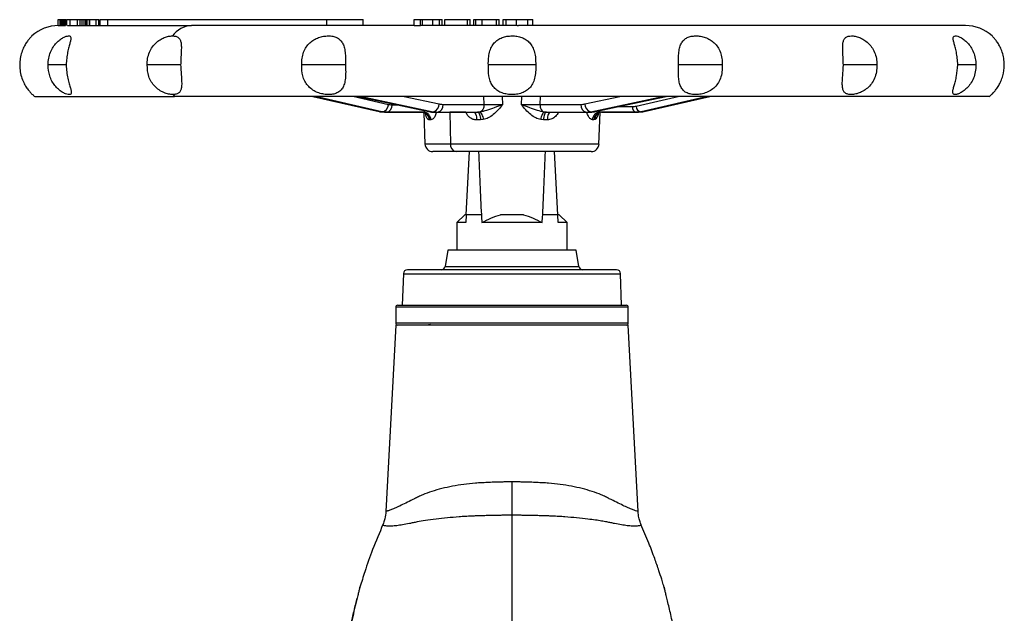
# Model space of a CAD drawing. Header units: millimetres. Extents: x 448 to 1828, y 150 to 1321.
# Tile 17 of 61: x 448 to 698, y 852 to 1003. Entities that reach past the tile are written whole.
import ezdxf

# ---------------------------------------------------------------- set-up
doc = ezdxf.new("R2010")
doc.units = ezdxf.units.MM

msp = doc.modelspace()

# ---------------------------------------------------------------- linework, layer by layer
at = {"color": 7, "linetype": 'Continuous', "lineweight": 25}
for p, q in [((457.93, 1001.26), (457.93, 1002.76)), ((457.93, 1002.76), (458.48, 1002.76)), ((458.48, 1001.26), (458.48, 1002.76)), ((458.48, 1002.76), (458.6, 1002.76)), ((458.6, 1001.26), (458.6, 1002.76)), ((458.6, 1002.76), (458.74, 1002.76)), ((458.74, 1001.26), (458.74, 1002.76)), ((458.74, 1002.76), (459, 1002.76)), ((459, 1001.26), (459, 1002.76)), ((459, 1002.76), (459.14, 1002.76)), ((459.14, 1001.26), (459.14, 1002.76)), ((459.14, 1002.76), (459.29, 1002.76)), ((459.29, 1001.26), (459.29, 1002.76)), ((459.29, 1002.76), (459.43, 1002.76)), ((459.43, 1001.26), (459.43, 1002.76)), ((459.43, 1002.76), (459.7, 1002.76)), ((459.7, 1001.26), (459.7, 1002.76)), ((459.7, 1002.76), (459.84, 1002.76)), ((459.84, 1001.26), (459.84, 1002.76)), ((459.84, 1002.76), (459.9, 1002.76)), ((460.06, 1002.76), (460.06, 1001.26)), ((460.08, 1001.26), (460.08, 1002.76)), ((460.95, 1001.26), (460.95, 1002.76)), ((462.8, 1001.26), (462.8, 1002.76)), ((463.54, 1001.26), (463.54, 1002.76)), ((464.05, 1001.26), (464.05, 1002.76)), ((464.56, 1001.26), (464.56, 1002.76)), ((464.97, 1001.26), (464.97, 1002.76)), ((465.12, 1001.26), (465.12, 1002.76)), ((465.3, 1001.26), (465.3, 1002.76)), ((465.85, 1001.26), (465.85, 1002.76)), ((465.86, 1001.26), (465.86, 1002.76)), ((466.01, 1001.26), (466.01, 1002.76)), ((467.54, 1001.26), (467.54, 1002.76)), ((467.72, 1002.76), (467.81, 1002.76)), ((468.25, 1001.26), (468.25, 1002.76)), ((468.4, 1001.26), (468.4, 1002.76)), ((468.63, 1001.26), (468.63, 1002.76)), ((468.63, 1002.76), (470.51, 1002.76)), ((470.51, 1001.26), (470.51, 1002.76)), ((470.51, 1002.76), (526.04, 1002.76)), ((526.04, 1001.26), (526.04, 1002.76)), ((526.04, 1002.76), (535.33, 1002.76)), ((535.33, 1001.26), (535.33, 1002.76)), ((548.21, 1001.26), (548.21, 1002.76)), ((548.21, 1002.76), (549.83, 1002.76)), ((549.84, 1001.26), (549.83, 1002.76)), ((549.83, 1002.76), (550.31, 1002.76)), ((550.31, 1001.26), (550.31, 1002.76)), ((550.31, 1002.76), (552.92, 1002.76)), ((552.92, 1001.26), (552.92, 1002.76)), ((552.92, 1002.76), (554.62, 1002.76)), ((554.62, 1001.26), (554.62, 1002.76)), ((554.62, 1002.76), (555.32, 1002.76)), ((555.32, 1001.26), (555.32, 1002.76)), ((555.99, 1001.26), (555.99, 1002.76)), ((555.99, 1002.76), (561.77, 1002.76)), ((561.77, 1001.26), (561.77, 1002.76)), ((561.77, 1002.76), (562.47, 1002.76)), ((562.47, 1001.26), (562.47, 1002.76)), ((563.31, 1002.76), (563.31, 1001.26)), ((563.83, 1001.26), (563.83, 1002.76)), ((565.5, 1001.26), (565.5, 1002.76)), ((565.5, 1002.76), (569.11, 1002.76)), ((569.11, 1001.26), (569.11, 1002.76)), ((569.11, 1002.76), (569.8, 1002.76)), ((569.8, 1001.26), (569.8, 1002.76)), ((570.74, 1002.76), (570.74, 1001.26)), ((571.56, 1001.26), (571.56, 1002.76)), ((574.16, 1001.26), (574.16, 1002.76)), ((577.02, 1001.26), (577.02, 1002.76)), ((578.31, 1001.26), (578.31, 1002.76)), ((578.33, 1001.26), (578.33, 1002.76)), ((457.93, 1001.26), (458.04, 1001.26)), ((458.04, 1001.26), (459.84, 1001.26)), ((460.33, 1001.26), (491.72, 1001.26)), ((548.23, 1001.26), (491.72, 1001.26)), ((548.21, 1001.26), (549.84, 1001.26)), ((564.94, 1001.26), (564.96, 1001.26)), ((572.39, 1001.26), (572.42, 1001.26)), ((574.32, 1001.26), (574.65, 1001.26)), ((688.04, 1001.26), (574.68, 1001.26)), ((460.11, 991.26), (455.39, 991.26)), ((489.03, 991.26), (480.51, 991.26)), ((530.8, 991.26), (519.71, 991.26)), ((579.04, 991.26), (567.04, 991.26)), ((626.36, 991.26), (615.27, 991.26)), ((665.57, 991.26), (657.04, 991.26)), ((690.69, 991.26), (686.08, 991.26)), ((452.04, 983.26), (487.48, 983.26)), ((694.04, 983.26), (487.48, 983.26)), ((522.49, 983.26), (539.31, 979.43)), ((522.49, 983.26), (539.31, 979.43)), ((533.96, 983.26), (552.03, 979.41)), ((594.04, 979.41), (612.15, 983.26)), ((606.58, 979.45), (623.2, 983.26)), ((606.58, 979.45), (623.2, 983.26)), ((539.54, 979.38), (540.01, 979.38)), ((540.69, 979.26), (550.18, 979.26)), ((540.78, 979.28), (541.39, 979.28)), ((550.51, 979.23), (550.66, 979.18)), ((550.66, 979.32), (550.61, 979.26)), ((550.64, 979.29), (550.99, 979.21)), ((550.69, 979.28), (550.69, 979.25)), ((550.69, 979.14), (550.97, 971.19)), ((552.02, 979.41), (552.28, 979.39)), ((552.29, 979.38), (553.07, 979.38)), ((553.84, 979.27), (554.44, 979.29)), ((554.19, 979.26), (564.32, 979.26)), ((555.55, 981.26), (565.96, 981.26)), ((557.23, 979.26), (557.43, 971.19)), ((561.34, 979.26), (557.23, 979.26)), ((564.85, 979.29), (564.32, 979.26)), ((564.32, 979.26), (564.44, 979.19)), ((580.11, 981.26), (590.53, 981.26)), ((581.75, 979.26), (581.22, 979.29)), ((581.75, 979.26), (581.63, 979.19)), ((581.75, 979.26), (591.89, 979.26)), ((591.64, 979.29), (592.23, 979.27)), ((592.66, 979.26), (592.82, 979.27)), ((593.01, 979.38), (593.79, 979.38)), ((594.89, 979.21), (595.26, 979.28)), ((595.27, 979.26), (594.92, 979.18)), ((595.1, 971.19), (595.39, 979.21)), ((595.27, 979.26), (595.24, 979.3)), ((595.7, 979.26), (605.12, 979.26)), ((604.49, 979.27), (605.03, 979.28)), ((604.65, 979.26), (604.49, 979.27)), ((605.8, 979.38), (606.28, 979.38)), ((552.06, 977.33), (551.96, 977.34)), ((552.46, 977.33), (552.06, 977.33)), ((565.04, 977.33), (564.07, 977.33)), ((565.76, 977.4), (565.04, 977.33)), ((581.04, 977.33), (580.32, 977.4)), ((582, 977.33), (581.04, 977.33)), ((593.83, 977.33), (593.44, 977.33)), ((594.1, 977.4), (593.83, 977.33)), ((558.85, 969.26), (552.97, 969.26)), ((593.11, 969.26), (558.85, 969.26)), ((561.4, 953.26), (562.23, 969.26)), ((584.68, 953.26), (583.84, 969.26)), ((561.04, 953.26), (559.04, 951.26)), ((561.4, 953.26), (561.04, 953.26)), ((561.4, 953.26), (561.29, 951.26)), ((565.26, 953.26), (561.4, 953.26)), ((575.95, 953.26), (570.13, 953.26)), ((584.68, 953.26), (580.81, 953.26)), ((584.78, 951.26), (584.68, 953.26)), ((585.04, 953.26), (584.68, 953.26)), ((587.04, 951.26), (585.04, 953.26)), ((559.04, 951.26), (559.04, 944.26)), ((561.29, 951.26), (559.04, 951.26)), ((587.04, 951.26), (584.78, 951.26)), ((587.04, 944.26), (587.04, 951.26)), ((556.79, 944.26), (556.05, 940.08)), ((589.29, 944.26), (556.79, 944.26)), ((590.02, 940.08), (589.29, 944.26)), ((545.5, 938.29), (545.22, 930.26)), ((600.85, 930.26), (600.57, 938.29)), ((543.54, 929.76), (543.54, 925.76)), ((545.22, 930.26), (573.04, 930.26)), ((602.54, 925.76), (602.54, 929.76)), ((543.54, 925.26), (541.06, 877.94)), ((602.54, 925.26), (543.54, 925.26)), ((594.27, 925.26), (594.24, 925.27)), ((605.02, 877.94), (602.54, 925.26))]:
    msp.add_line(p, q, dxfattribs=at)
at = {"color": 8, "linetype": 'Continuous', "lineweight": 25}
for p, q in [((539.54, 979.38), (522.63, 983.26)), ((540.01, 979.38), (523.17, 983.26)), ((541.72, 981.18), (532.7, 983.26)), ((534.13, 983.26), (552.29, 979.38)), ((534.87, 983.26), (553.07, 979.38)), ((545.68, 983.26), (554.59, 981.36)), ((565.96, 981.26), (565.89, 983.26)), ((570.68, 981.19), (570.63, 983.26)), ((575.45, 983.26), (575.39, 981.19)), ((580.18, 983.26), (580.11, 981.26)), ((591.48, 981.36), (600.4, 983.26)), ((593.01, 979.38), (611.2, 983.26)), ((593.79, 979.38), (611.94, 983.26)), ((615.48, 983.26), (604.52, 980.73)), ((622.62, 983.26), (605.8, 979.38)), ((623.16, 983.26), (606.28, 979.38)), ((544.19, 981.08), (542.61, 981.08)), ((603.57, 980.63), (599.75, 980.63)), ((557.43, 971.19), (550.97, 971.19)), ((595.1, 971.19), (557.43, 971.19)), ((556.05, 940.08), (590.02, 940.08)), ((545.5, 938.29), (559.38, 938.29)), ((559.38, 938.29), (600.57, 938.29)), ((573.04, 929.76), (543.54, 929.76)), ((602.54, 929.76), (573.04, 929.76)), ((602.54, 925.76), (543.54, 925.76))]:
    msp.add_line(p, q, dxfattribs=at)
at = {"color": 7, "linetype": 'Continuous', "lineweight": 25, "flags": 128}
for points in [[(539.31, 979.43), (539.34, 979.42), (539.54, 979.38)], [(540.69, 979.26), (540.75, 979.26), (540.81, 979.26), (540.87, 979.26), (540.93, 979.26), (540.99, 979.26), (541.05, 979.26), (541.11, 979.26), (541.17, 979.26)], [(552.29, 979.38), (552.09, 979.4), (552.03, 979.41)], [(553.42, 979.26), (553.51, 979.26), (553.61, 979.26), (553.7, 979.26), (553.8, 979.26), (553.9, 979.26), (553.99, 979.26), (554.09, 979.26), (554.19, 979.26)], [(591.89, 979.26), (591.98, 979.26), (592.08, 979.26), (592.18, 979.26), (592.28, 979.26), (592.37, 979.26), (592.47, 979.26), (592.56, 979.26), (592.66, 979.26)], [(593.79, 979.38), (593.98, 979.4), (594.04, 979.41)], [(604.65, 979.26), (601.35, 979.26), (598.63, 979.26), (596.83, 979.26), (595.27, 979.26)], [(604.65, 979.26), (604.71, 979.26), (604.77, 979.26), (604.83, 979.26), (604.89, 979.26), (604.95, 979.26), (605.01, 979.26), (605.06, 979.26), (605.12, 979.26)], [(606.58, 979.44), (606.55, 979.43), (606.28, 979.38)], [(552.36, 925.38), (551.86, 925.28), (551.8, 925.26)]]:
    msp.add_lwpolyline(points, dxfattribs=at)
at = {"color": 7, "linetype": 'Continuous', "lineweight": 25}
for centre, radius, start, end in [((458.04, 991.26), 10, 90, 132.4124), ((491.98, 995.13), 6.13, 92.4166, 145.0673), ((688.04, 991.26), 10, 47.5816, 90), ((458.04, 991.26), 10, 228.4216, 233.1301), ((493.49, 988.92), 8.26, 218.75, 223.2825), ((688.04, 991.26), 10, 306.8699, 311.584), ((539.8, 981.3), 1.93, 276.4319, 356.5687), ((540.88, 980.97), 1.74, 279.6365, 3.7549), ((550.54, 977.34), 1.92, 359.7074, 87.7369), ((552.54, 981.36), 2.05, 284.889, 359.8396), ((553.79, 980.99), 1.78, 282.8167, 8.6867), ((592.28, 980.99), 1.78, 171.3134, 257.1834), ((593.53, 981.36), 2.05, 180.1604, 255.111), ((605.96, 980.82), 1.45, 183.4813, 263.4467), ((552.97, 971.26), 2, 182, 270), ((559.18, 970.99), 1.76, 173.4535, 258.9719), ((593.11, 971.26), 2, 270, 358), ((546.5, 938.26), 1, 90, 178), ((555.07, 940.26), 1, 270, 350), ((591.01, 940.26), 1, 190, 270), ((599.57, 938.26), 1, 2, 90), ((544.04, 929.76), 0.5, 90, 180), ((602.04, 929.76), 0.5, 0, 90), ((544.04, 925.76), 0.5, 180, 270), ((602.04, 925.76), 0.5, 270, 0)]:
    msp.add_arc(centre, radius, start, end, dxfattribs=at)
at = {"color": 8, "linetype": 'Continuous', "lineweight": 25}
msp.add_arc((604.93, 980.56), 1.36, 177.3033, 251.0485, dxfattribs=at)
at = {"color": 7, "linetype": 'Continuous', "lineweight": 25}
for centre, major_axis, ratio, start_param, end_param in [((573.04, 1103.03), (0, 217.25), 0.049416, 2.234145, 2.331465), ((573.04, 1103.03), (0, 217.25), 0.049416, 3.95172, 4.04904), ((573.04, 1175.39), (0, 267.14), 0.052408, 2.552662, 2.56628), ((573.04, 1175.39), (0, 267.14), 0.052408, 3.716905, 3.730523)]:
    msp.add_ellipse(centre, major_axis=major_axis, ratio=ratio, start_param=start_param, end_param=end_param, dxfattribs=at)
for points, knots in [([(460.08, 1002.76), (460.14, 1002.76), (460.25, 1002.76), (460.75, 1002.76), (460.95, 1002.76)], [0, 0, 0, 0, 0.59667, 1, 1, 1, 1]), ([(460.95, 1002.76), (461.09, 1002.76), (461.38, 1002.76), (462.01, 1002.76), (462.5, 1002.76), (462.8, 1002.76)], [0, 0, 0, 0, 0.279965, 0.550678, 1, 1, 1, 1]), ([(462.8, 1002.76), (462.94, 1002.76), (463.2, 1002.76), (463.44, 1002.76), (463.54, 1002.76)], [0, 0, 0, 0, 0.564723, 1, 1, 1, 1]), ([(463.54, 1002.76), (463.65, 1002.76), (463.83, 1002.76), (463.98, 1002.76), (464.05, 1002.76)], [0, 0, 0, 0, 0.577762, 1, 1, 1, 1]), ([(464.05, 1002.76), (464.16, 1002.76), (464.37, 1002.76), (464.5, 1002.76), (464.56, 1002.76)], [0, 0, 0, 0, 0.530799, 1, 1, 1, 1]), ([(464.56, 1002.76), (464.65, 1002.76), (464.83, 1002.76), (464.92, 1002.76), (464.97, 1002.76)], [0, 0, 0, 0, 0.438861, 1, 1, 1, 1]), ([(464.97, 1002.76), (464.99, 1002.76), (465.04, 1002.76), (465.1, 1002.76), (465.12, 1002.76)], [0, 0, 0, 0, 0.555683, 1, 1, 1, 1]), ([(465.12, 1002.76), (465.14, 1002.76), (465.18, 1002.76), (465.27, 1002.76), (465.3, 1002.76)], [0, 0, 0, 0, 0.623342, 1, 1, 1, 1]), ([(465.3, 1002.76), (465.33, 1002.76), (465.4, 1002.76), (465.59, 1002.76), (465.75, 1002.76), (465.85, 1002.76)], [0, 0, 0, 0, 0.266866, 0.533359, 1, 1, 1, 1]), ([(466.01, 1002.76), (466.35, 1002.76), (466.91, 1002.76), (467.37, 1002.76), (467.54, 1002.76)], [0, 0, 0, 0, 0.6178456, 1, 1, 1, 1]), ([(467.54, 1002.76), (467.71, 1002.76), (468.02, 1002.76), (468.17, 1002.76), (468.25, 1002.76)], [0, 0, 0, 0, 0.548325, 1, 1, 1, 1]), ([(563.35, 1002.76), (563.35, 1002.76), (563.35, 1002.76), (563.67, 1002.76), (563.83, 1002.76)], [0, 0, 0, 0, 0.50522, 1, 1, 1, 1]), ([(563.83, 1002.76), (564.09, 1002.76), (564.56, 1002.76), (565.21, 1002.76), (565.5, 1002.76)], [0, 0, 0, 0, 0.542787, 1, 1, 1, 1]), ([(570.81, 1002.76), (570.81, 1002.76), (570.81, 1002.76), (571.31, 1002.76), (571.56, 1002.76)], [0, 0, 0, 0, 0.505098, 1, 1, 1, 1]), ([(571.56, 1002.76), (571.97, 1002.76), (572.7, 1002.76), (573.71, 1002.76), (574.16, 1002.76)], [0, 0, 0, 0, 0.546731, 1, 1, 1, 1]), ([(574.16, 1002.76), (574.47, 1002.76), (575.06, 1002.76), (576.08, 1002.76), (576.66, 1002.76), (577.02, 1002.76)], [0, 0, 0, 0, 0.298771, 0.574876, 1, 1, 1, 1]), ([(577.02, 1002.76), (577.39, 1002.76), (578.09, 1002.76), (578.24, 1002.76), (578.31, 1002.76)], [0, 0, 0, 0, 0.530169, 1, 1, 1, 1]), ([(574.32, 1001.26), (573.3, 1001.26), (571.25, 1001.26), (568.17, 1001.26), (565.1, 1001.26), (562.03, 1001.26), (558.97, 1001.26), (555.92, 1001.26), (552.88, 1001.26), (550.87, 1001.26), (549.86, 1001.26)], [0, 0, 0, 0, 0.124987, 0.249919, 0.375008, 0.500077, 0.625156, 0.750234, 0.875107, 1, 1, 1, 1]), ([(451.29, 998.64), (451.27, 998.62), (451.24, 998.59), (450.91, 998.25), (450.43, 997.71), (449.83, 996.89), (449.21, 995.8), (448.66, 994.47), (448.26, 992.92), (448.21, 991.82), (448.18, 991.26)], [0, 0, 0, 0, 0.111465, 0.222831, 0.338523, 0.456109, 0.579653, 0.713246, 0.852279, 1, 1, 1, 1]), ([(455.39, 991.26), (455.41, 991.82), (455.46, 992.93), (455.94, 994.48), (456.63, 995.82), (457.48, 996.89), (458.38, 997.7), (459.24, 998.25), (460, 998.57), (460.59, 998.67), (460.99, 998.58), (461.16, 998.26), (461.14, 997.71), (460.95, 996.89), (460.65, 995.8), (460.33, 994.47), (460.06, 992.92), (460.01, 991.82), (459.98, 991.26)], [0, 0, 0, 0, 0.074207, 0.144401, 0.210903, 0.272419, 0.330581, 0.387672, 0.443438, 0.499601, 0.555743, 0.611425, 0.669269, 0.728061, 0.789831, 0.856626, 0.926141, 1, 1, 1, 1]), ([(480.51, 991.26), (480.52, 991.8), (480.56, 992.91), (481.03, 994.47), (481.77, 995.83), (482.71, 996.89), (483.76, 997.68), (484.86, 998.24), (485.98, 998.58), (486.63, 998.62), (486.95, 998.64)], [0, 0, 0, 0, 0.142052, 0.289812, 0.422971, 0.545902, 0.657467, 0.769868, 0.885831, 1, 1, 1, 1]), ([(486.95, 998.64), (487.24, 998.62), (487.82, 998.58), (488.45, 998.25), (488.89, 997.71), (489.13, 996.9), (489.2, 995.83), (489.15, 994.49), (489.06, 992.94), (489.02, 991.83), (488.99, 991.26)], [0, 0, 0, 0, 0.112768, 0.224336, 0.337734, 0.453966, 0.576979, 0.70999, 0.850817, 1, 1, 1, 1]), ([(519.71, 991.26), (519.72, 991.82), (519.73, 992.93), (520.14, 994.48), (520.8, 995.82), (521.7, 996.89), (522.78, 997.7), (523.98, 998.25), (525.23, 998.57), (526.45, 998.67), (527.6, 998.58), (528.61, 998.26), (529.45, 997.71), (530.08, 996.89), (530.51, 995.8), (530.74, 994.47), (530.84, 992.92), (530.81, 991.82), (530.8, 991.26)], [0, 0, 0, 0, 0.074207, 0.144401, 0.210903, 0.272419, 0.330581, 0.387672, 0.443438, 0.499601, 0.555743, 0.611425, 0.669269, 0.728061, 0.789831, 0.856626, 0.926141, 1, 1, 1, 1]), ([(567.04, 991.26), (567.03, 991.82), (567.03, 992.93), (567.3, 994.48), (567.78, 995.82), (568.5, 996.89), (569.42, 997.7), (570.52, 998.25), (571.74, 998.57), (573.03, 998.67), (574.31, 998.58), (575.54, 998.26), (576.65, 997.71), (577.58, 996.89), (578.3, 995.8), (578.78, 994.47), (579.05, 992.92), (579.04, 991.82), (579.04, 991.26)], [0, 0, 0, 0, 0.074207, 0.144401, 0.210903, 0.272419, 0.330581, 0.387672, 0.443438, 0.499601, 0.555743, 0.611425, 0.669269, 0.728061, 0.789831, 0.856626, 0.926141, 1, 1, 1, 1]), ([(615.27, 991.26), (615.26, 991.82), (615.23, 992.93), (615.33, 994.48), (615.57, 995.82), (615.99, 996.89), (616.62, 997.7), (617.45, 998.25), (618.46, 998.57), (619.6, 998.67), (620.83, 998.58), (622.09, 998.26), (623.29, 997.71), (624.38, 996.89), (625.29, 995.8), (625.94, 994.47), (626.34, 992.92), (626.35, 991.82), (626.36, 991.26)], [0, 0, 0, 0, 0.074207, 0.144401, 0.210903, 0.272419, 0.330581, 0.387672, 0.443438, 0.499601, 0.555743, 0.611425, 0.669269, 0.728061, 0.789831, 0.856626, 0.926141, 1, 1, 1, 1]), ([(657.08, 991.26), (657.06, 991.82), (657.01, 992.93), (656.93, 994.48), (656.88, 995.82), (656.95, 996.89), (657.18, 997.7), (657.62, 998.25), (658.26, 998.57), (659.09, 998.67), (660.07, 998.58), (661.16, 998.26), (662.29, 997.71), (663.37, 996.89), (664.32, 995.8), (665.04, 994.47), (665.52, 992.92), (665.55, 991.82), (665.57, 991.26)], [0, 0, 0, 0, 0.074209, 0.144403, 0.210908, 0.272425, 0.330582, 0.387666, 0.443437, 0.499604, 0.555746, 0.611426, 0.669266, 0.728052, 0.789825, 0.856624, 0.92614, 1, 1, 1, 1]), ([(686.09, 991.26), (686.07, 991.82), (686.01, 992.93), (685.75, 994.48), (685.42, 995.82), (685.13, 996.89), (684.93, 997.7), (684.91, 998.25), (685.08, 998.57), (685.48, 998.67), (686.06, 998.58), (686.83, 998.26), (687.69, 997.71), (688.6, 996.89), (689.46, 995.8), (690.14, 994.47), (690.61, 992.92), (690.66, 991.82), (690.69, 991.26)], [0, 0, 0, 0, 0.074207, 0.144401, 0.210903, 0.272419, 0.330581, 0.387672, 0.443438, 0.499601, 0.555743, 0.611425, 0.669269, 0.728061, 0.789831, 0.856626, 0.926141, 1, 1, 1, 1]), ([(697.89, 991.26), (697.87, 991.82), (697.81, 992.93), (697.41, 994.48), (696.86, 995.82), (696.24, 996.89), (695.65, 997.7), (695.16, 998.26), (694.87, 998.56), (694.75, 998.67), (694.78, 998.64), (694.78, 998.64)], [0, 0, 0, 0, 0.148398, 0.288769, 0.421761, 0.544779, 0.661089, 0.775259, 0.886778, 0.999092, 1, 1, 1, 1]), ([(448.18, 991.26), (448.21, 990.66), (448.27, 989.51), (448.71, 987.89), (449.32, 986.49), (450, 985.37), (450.65, 984.55), (451.14, 984.02), (451.41, 983.77), (451.41, 983.77), (451.4, 983.78)], [0, 0, 0, 0, 0.152388, 0.295954, 0.433593, 0.560867, 0.685552, 0.808354, 0.930655, 1, 1, 1, 1]), ([(459.98, 991.26), (460.02, 990.66), (460.08, 989.51), (460.39, 987.89), (460.75, 986.49), (461.09, 985.37), (461.29, 984.55), (461.27, 984.02), (461.01, 983.75), (460.5, 983.73), (459.79, 983.93), (458.94, 984.36), (458, 985.05), (457.1, 985.99), (456.32, 987.16), (455.56, 988.89), (455.45, 990.33), (455.39, 991.26)], [0, 0, 0, 0, 0.076207, 0.148002, 0.216833, 0.280481, 0.342834, 0.404246, 0.465406, 0.523555, 0.580737, 0.638442, 0.696976, 0.757832, 0.816943, 0.88107, 1, 1, 1, 1]), ([(487.05, 983.75), (486.69, 983.77), (485.97, 983.82), (484.73, 984.22), (483.5, 984.88), (482.39, 985.82), (481.5, 987), (480.65, 988.78), (480.56, 990.27), (480.51, 991.26)], [0, 0, 0, 0, 0.123621, 0.24739, 0.370935, 0.495095, 0.621, 0.747683, 1, 1, 1, 1]), ([(488.99, 991.26), (489.03, 990.68), (489.09, 989.57), (489.21, 988), (489.28, 986.64), (489.24, 985.53), (489.01, 984.71), (488.58, 984.15), (487.94, 983.81), (487.35, 983.77), (487.05, 983.75)], [0, 0, 0, 0, 0.147391, 0.286326, 0.418372, 0.542326, 0.659716, 0.773319, 0.885404, 1, 1, 1, 1]), ([(530.8, 991.26), (530.83, 990.66), (530.88, 989.51), (530.8, 987.89), (530.57, 986.49), (530.11, 985.37), (529.4, 984.55), (528.43, 984.02), (527.27, 983.75), (526.01, 983.73), (524.7, 983.93), (523.41, 984.36), (522.21, 985.05), (521.21, 985.99), (520.44, 987.16), (519.77, 988.89), (519.74, 990.33), (519.71, 991.26)], [0, 0, 0, 0, 0.076207, 0.148002, 0.216833, 0.280481, 0.342834, 0.404246, 0.465406, 0.523555, 0.580737, 0.638442, 0.696976, 0.757832, 0.816943, 0.88107, 1, 1, 1, 1]), ([(579.04, 991.26), (579.05, 990.66), (579.08, 989.51), (578.82, 987.89), (578.32, 986.49), (577.53, 985.37), (576.5, 984.55), (575.24, 984.02), (573.88, 983.75), (572.49, 983.73), (571.17, 983.93), (569.95, 984.36), (568.89, 985.05), (568.07, 985.99), (567.49, 987.16), (567.02, 988.89), (567.03, 990.33), (567.04, 991.26)], [0, 0, 0, 0, 0.076207, 0.148002, 0.216833, 0.280481, 0.342834, 0.404246, 0.465406, 0.523555, 0.580737, 0.638442, 0.696976, 0.757832, 0.816943, 0.88107, 1, 1, 1, 1]), ([(626.36, 991.26), (626.36, 990.66), (626.37, 989.51), (625.95, 987.89), (625.26, 986.49), (624.27, 985.37), (623.07, 984.55), (621.72, 984.02), (620.35, 983.75), (619.06, 983.73), (617.92, 983.93), (616.95, 984.36), (616.19, 985.05), (615.68, 985.99), (615.37, 987.16), (615.19, 988.89), (615.24, 990.33), (615.27, 991.26)], [0, 0, 0, 0, 0.0762067, 0.148002, 0.216833, 0.2804811, 0.3428338, 0.4042456, 0.4654061, 0.5235554, 0.5807372, 0.6384422, 0.6969757, 0.7578323, 0.8169435, 0.8810702, 1, 1, 1, 1]), ([(665.57, 991.26), (665.56, 990.66), (665.54, 989.51), (665.03, 987.89), (664.25, 986.49), (663.21, 985.37), (662.03, 984.55), (660.8, 984.02), (659.63, 983.75), (658.63, 983.73), (657.84, 983.93), (657.27, 984.36), (656.93, 985.05), (656.8, 985.98), (656.81, 987.16), (656.94, 988.89), (657.02, 990.33), (657.08, 991.26)], [0, 0, 0, 0, 0.076219, 0.148021, 0.216927, 0.280679, 0.342472, 0.403302, 0.464442, 0.523755, 0.581619, 0.638794, 0.69688, 0.757604, 0.81683, 0.881076, 1, 1, 1, 1]), ([(690.69, 991.26), (690.66, 990.66), (690.62, 989.51), (690.11, 987.89), (689.36, 986.49), (688.43, 985.37), (687.43, 984.55), (686.49, 984.02), (685.71, 983.75), (685.16, 983.73), (684.85, 983.93), (684.77, 984.36), (684.89, 985.05), (685.17, 985.99), (685.5, 987.16), (685.91, 988.89), (686.02, 990.33), (686.09, 991.26)], [0, 0, 0, 0, 0.076207, 0.148002, 0.216833, 0.280481, 0.342834, 0.404246, 0.465406, 0.523555, 0.580737, 0.638442, 0.696976, 0.757832, 0.816943, 0.88107, 1, 1, 1, 1]), ([(694.67, 983.78), (694.66, 983.77), (694.64, 983.75), (694.85, 983.94), (695.25, 984.36), (695.83, 985.05), (696.47, 985.99), (697.07, 987.16), (697.71, 988.89), (697.82, 990.33), (697.89, 991.26)], [0, 0, 0, 0, 0.046948, 0.161331, 0.276761, 0.393848, 0.515582, 0.633824, 0.7621, 1, 1, 1, 1]), ([(540.69, 979.26), (540.48, 979.26), (540.09, 979.27), (539.71, 979.35), (539.54, 979.38)], [0, 0, 0, 0, 0.5590664, 1, 1, 1, 1]), ([(541.17, 979.26), (540.95, 979.26), (540.56, 979.27), (540.18, 979.35), (540.01, 979.38)], [0, 0, 0, 0, 0.5605093, 1, 1, 1, 1]), ([(550.61, 979.26), (549.92, 979.26), (548.39, 979.26), (546.09, 979.26), (543.64, 979.26), (542.02, 979.26), (541.17, 979.26)], [0, 0, 0, 0, 0.22147, 0.486393, 0.729442, 1, 1, 1, 1]), ([(542.61, 981.08), (542.45, 981.09), (542.15, 981.1), (541.85, 981.16), (541.72, 981.18)], [0, 0, 0, 0, 0.560492, 1, 1, 1, 1]), ([(552.29, 979.38), (552.5, 979.34), (552.87, 979.27), (553.25, 979.26), (553.42, 979.26)], [0, 0, 0, 0, 0.5601097, 1, 1, 1, 1]), ([(553.07, 979.38), (553.28, 979.34), (553.65, 979.27), (554.02, 979.26), (554.19, 979.26)], [0, 0, 0, 0, 0.560605, 1, 1, 1, 1]), ([(554.59, 981.36), (554.77, 981.32), (555.09, 981.27), (555.41, 981.26), (555.55, 981.26)], [0, 0, 0, 0, 0.5605043, 1, 1, 1, 1]), ([(564.07, 977.33), (563.78, 977.35), (563.21, 977.4), (562.43, 977.81), (561.77, 978.42), (561.48, 978.98), (561.34, 979.26)], [0, 0, 0, 0, 0.249676, 0.495746, 0.744575, 1, 1, 1, 1]), ([(570.68, 981.19), (569.97, 980.93), (568.59, 980.45), (566.7, 979.71), (565.43, 979.42), (564.85, 979.29)], [0, 0, 0, 0, 0.368806, 0.708724, 1, 1, 1, 1]), ([(564.85, 979.29), (564.94, 979.25), (565.11, 979.16), (565.38, 978.71), (565.61, 978.1), (565.71, 977.63), (565.76, 977.4)], [0, 0, 0, 0, 0.241616, 0.499998, 0.758382, 1, 1, 1, 1]), ([(570.68, 981.19), (569.93, 980.3), (568.83, 979.02), (567.09, 977.79), (566.18, 977.52), (565.76, 977.4)], [0, 0, 0, 0, 0.543317, 0.785436, 1, 1, 1, 1]), ([(565.96, 981.26), (566.29, 981.25), (566.95, 981.24), (568.14, 981.22), (569.4, 981.2), (570.26, 981.19), (570.68, 981.19)], [0, 0, 0, 0, 0.250081, 0.500117, 0.750107, 1, 1, 1, 1]), ([(575.39, 981.19), (575.82, 981.19), (576.68, 981.2), (577.94, 981.22), (579.12, 981.24), (579.78, 981.25), (580.11, 981.26)], [0, 0, 0, 0, 0.249908, 0.499895, 0.749877, 1, 1, 1, 1]), ([(580.32, 977.4), (579.89, 977.52), (578.99, 977.79), (577.24, 979.02), (576.15, 980.3), (575.39, 981.19)], [0, 0, 0, 0, 0.215181, 0.458139, 1, 1, 1, 1]), ([(581.22, 979.29), (580.64, 979.42), (579.38, 979.71), (577.48, 980.45), (576.11, 980.93), (575.39, 981.19)], [0, 0, 0, 0, 0.29128, 0.631208, 1, 1, 1, 1]), ([(581.22, 979.29), (581.14, 979.25), (580.97, 979.16), (580.7, 978.72), (580.46, 978.11), (580.36, 977.63), (580.32, 977.4)], [0, 0, 0, 0, 0.238534, 0.4957229, 0.7552687, 1, 1, 1, 1]), ([(590.53, 981.26), (590.71, 981.26), (591.03, 981.27), (591.34, 981.33), (591.48, 981.36)], [0, 0, 0, 0, 0.55933, 1, 1, 1, 1]), ([(591.89, 979.26), (592.1, 979.26), (592.47, 979.27), (592.84, 979.35), (593.01, 979.38)], [0, 0, 0, 0, 0.5593372, 1, 1, 1, 1]), ([(592.66, 979.26), (592.87, 979.26), (593.25, 979.27), (593.62, 979.35), (593.79, 979.38)], [0, 0, 0, 0, 0.5598328, 1, 1, 1, 1]), ([(604.52, 980.73), (604.34, 980.7), (604.03, 980.64), (603.71, 980.63), (603.57, 980.63)], [0, 0, 0, 0, 0.560033, 1, 1, 1, 1]), ([(605.8, 979.38), (605.59, 979.34), (605.21, 979.27), (604.82, 979.26), (604.65, 979.26)], [0, 0, 0, 0, 0.56011, 1, 1, 1, 1]), ([(606.28, 979.38), (606.06, 979.34), (605.68, 979.27), (605.29, 979.26), (605.12, 979.26)], [0, 0, 0, 0, 0.5606094, 1, 1, 1, 1]), ([(565.42, 951.26), (566.17, 951.68), (566.93, 952.07), (568.49, 952.75), (569.29, 953.04), (570.13, 953.26)], [0, 0, 0, 0, 0.5, 0.5, 1, 1, 1, 1]), ([(575.95, 953.26), (576.78, 953.04), (577.59, 952.75), (579.15, 952.07), (579.91, 951.68), (580.65, 951.26)], [0, 0, 0, 0, 0.5, 0.5, 1, 1, 1, 1]), ([(580.65, 951.26), (579.52, 951.26), (578.31, 951.26), (576.36, 951.26), (575.71, 951.26), (574.38, 951.26), (573.71, 951.26), (571.69, 951.26), (570.36, 951.26), (568.42, 951.26), (567.79, 951.26), (566.57, 951.26), (565.99, 951.26), (565.42, 951.26)], [0, 0, 0, 0, 0.25, 0.25, 0.375, 0.375, 0.5, 0.5, 0.75, 0.75, 0.875, 0.875, 1, 1, 1, 1]), ([(559.77, 939.26), (558.86, 939.26), (557, 939.26), (554.47, 939.26), (552.35, 939.26), (550.65, 939.26), (548.86, 939.26), (547.55, 939.26), (546.8, 939.26), (546.52, 939.26), (546.53, 939.26), (546.54, 939.26)], [0, 0, 0, 0, 0.116468, 0.236548, 0.360012, 0.456517, 0.553041, 0.749913, 0.848472, 0.947049, 1, 1, 1, 1]), ([(599.54, 939.26), (599.55, 939.26), (599.57, 939.26), (599.23, 939.26), (598.23, 939.26), (596.37, 939.26), (594.27, 939.26), (592.09, 939.26), (589.75, 939.26), (587.36, 939.26), (584.22, 939.26), (580.81, 939.26), (577.24, 939.26), (574.53, 939.26), (571.82, 939.26), (568.34, 939.26), (564.19, 939.26), (561.21, 939.26), (559.77, 939.26)], [0, 0, 0, 0, 0.021782, 0.070054, 0.162616, 0.249948, 0.308192, 0.368246, 0.429991, 0.478254, 0.526526, 0.624983, 0.674272, 0.723571, 0.771834, 0.820106, 0.912669, 1, 1, 1, 1]), ([(544.07, 930.26), (544.07, 930.26), (544.05, 930.26), (544.68, 930.26), (545.9, 930.26), (547.1, 930.26), (548.57, 930.26), (550.43, 930.26), (552.75, 930.26), (555.51, 930.26), (557.54, 930.26), (558.54, 930.26)], [0, 0, 0, 0, 0.05295, 0.249823, 0.348382, 0.446959, 0.543465, 0.639988, 0.763436, 0.883524, 1, 1, 1, 1]), ([(558.54, 930.26), (559.58, 930.26), (561.69, 930.26), (565.15, 930.26), (568.52, 930.26), (571.71, 930.26), (575.66, 930.26), (579.61, 930.26), (583.41, 930.26), (586.13, 930.26), (588.69, 930.26), (591.3, 930.26), (593.86, 930.26), (596.24, 930.26), (598.21, 930.26), (599.81, 930.26), (601.03, 930.26), (601.73, 930.26), (602.04, 930.26), (602.01, 930.26), (602, 930.26)], [0, 0, 0, 0, 0.058229, 0.118263, 0.17999, 0.228238, 0.276495, 0.374923, 0.424198, 0.473482, 0.52173, 0.569988, 0.631706, 0.691743, 0.749977, 0.808204, 0.868241, 0.929967, 0.978216, 1, 1, 1, 1]), ([(558.54, 925.26), (557.54, 925.26), (555.51, 925.26), (552.75, 925.26), (550.43, 925.26), (548.57, 925.26), (546.61, 925.26), (545.18, 925.26), (544.36, 925.26), (544.05, 925.26), (544.07, 925.26), (544.07, 925.26)], [0, 0, 0, 0, 0.116468, 0.236548, 0.360012, 0.456518, 0.553041, 0.749913, 0.848473, 0.947049, 1, 1, 1, 1]), ([(602, 925.26), (602.01, 925.26), (602.04, 925.26), (601.73, 925.26), (601.03, 925.26), (599.81, 925.26), (598.21, 925.26), (596.24, 925.26), (593.86, 925.26), (591.3, 925.26), (588.69, 925.26), (585.26, 925.26), (581.53, 925.26), (577.63, 925.26), (574.67, 925.26), (571.71, 925.26), (568.52, 925.26), (565.15, 925.26), (561.69, 925.26), (559.58, 925.26), (558.54, 925.26)], [0, 0, 0, 0, 0.021776, 0.070033, 0.131751, 0.191788, 0.250023, 0.308249, 0.368286, 0.430012, 0.478261, 0.526518, 0.624945, 0.674221, 0.723505, 0.771753, 0.82001, 0.881729, 0.941767, 1, 1, 1, 1]), ([(573.04, 876.98), (573.04, 877.35), (573.04, 877.83), (573.04, 879), (573.04, 879.69), (573.04, 881.2), (573.04, 882.03), (573.04, 883.73), (573.04, 884.6), (573.04, 885.44)], [0, 0, 0, 0, 0.25, 0.25, 0.5, 0.5, 0.75, 0.75, 1, 1, 1, 1]), ([(541.06, 877.94), (540.99, 877.32), (540.87, 876.32), (540.55, 875.15), (540.28, 874.64), (540.18, 874.46)], [0, 0, 0, 0, 0.521562, 0.82851, 1, 1, 1, 1]), ([(573.04, 840.07), (573.04, 840.93), (573.04, 845.23), (573.04, 852.66), (573.04, 861.61), (573.04, 869.3), (573.04, 874.15), (573.04, 876.43), (573.04, 876.98)], [0.2167578, 0.2167578, 0.2167578, 0.2167578, 0.2475248, 0.3712871, 0.4950495, 0.6188119, 0.7425743, 0.7850935, 0.7850935, 0.7850935, 0.7850935]), ([(605.82, 874.55), (605.8, 874.58), (605.66, 874.82), (605.47, 875.44), (605.15, 876.52), (605.07, 877.42), (605.02, 877.94)], [0, 0, 0, 0, 0.035464, 0.232478, 0.550634, 1, 1, 1, 1]), ([(540.32, 874.66), (539.42, 872.53), (537.75, 868.58), (535.85, 863.24), (534.88, 860.03), (534.48, 858.72)], [0, 0, 0, 0, 0.407865, 0.757564, 1, 1, 1, 1]), ([(611.61, 858.72), (611.54, 858.96), (611.34, 859.63), (610.91, 861.03), (610.2, 863.21), (609.14, 866.28), (607.66, 870.21), (606.43, 873.08), (605.75, 874.66)], [0, 0, 0, 0, 0.0446334, 0.1231526, 0.257951, 0.4490269, 0.6963775, 1, 1, 1, 1]), ([(534.38, 858.39), (534.38, 858.39), (534.41, 858.52), (534.44, 858.63), (534.47, 858.75), (534.47, 858.72), (534.47, 858.72)], [0, 0, 0, 0, 0.00329, 0.500999, 0.999884, 1, 1, 1, 1]), ([(534.45, 858.65), (534.44, 858.63), (534.44, 858.62), (534.43, 858.6), (534.43, 858.6)], [0, 0, 0, 0, 0.954578, 1, 1, 1, 1]), ([(613.73, 849.81), (613.59, 850.47), (613.31, 851.74), (612.89, 853.57), (612.5, 855.19), (612.17, 856.54), (611.89, 857.63), (611.71, 858.33), (611.62, 858.66), (611.6, 858.76), (611.63, 858.65), (611.68, 858.46), (611.73, 858.27), (611.74, 858.2)], [0, 0, 0, 0, 0.149233, 0.29158, 0.431722, 0.547714, 0.64753, 0.755435, 0.809593, 0.863618, 0.917748, 0.971856, 1, 1, 1, 1]), ([(611.64, 858.6), (611.64, 858.6), (611.64, 858.62), (611.63, 858.63), (611.63, 858.64)], [0, 0, 0, 0, 0.03139, 1, 1, 1, 1]), ([(532.43, 850.17), (532.54, 850.71), (532.79, 851.86), (533.19, 853.57), (533.52, 854.96), (533.7, 855.7), (533.75, 855.92)], [0, 0, 0, 0, 0.264696, 0.572214, 0.876105, 1, 1, 1, 1])]:
    msp.add_open_spline(points, degree=3, knots=knots, dxfattribs=at)
for points in [[(550.18, 979.26), (550.42, 979.23), (550.9, 979.17), (551.52, 978.73), (551.96, 978.09), (552.03, 977.58), (552.06, 977.33)], [(565.96, 981.26), (565.94, 981.03), (565.91, 980.56), (565.67, 979.96), (565.31, 979.49), (565, 979.36), (564.85, 979.29)], [(580.11, 981.26), (580.13, 981.03), (580.16, 980.56), (580.41, 979.96), (580.77, 979.49), (581.07, 979.36), (581.22, 979.29)]]:
    msp.add_open_spline(points, degree=3, dxfattribs=at)
at = {"color": 8, "linetype": 'Continuous', "lineweight": 25}
for points, knots in [([(550.55, 979.18), (550.65, 979.16), (550.99, 979.1), (551.47, 978.71), (551.88, 978.08), (551.94, 977.58), (551.96, 977.34)], [0, 0, 0, 0, 0.125529, 0.4227342, 0.7211817, 1, 1, 1, 1]), ([(550.83, 979.67), (550.79, 979.56), (550.72, 979.36), (550.68, 979.33), (550.66, 979.32)], [0, 0, 0, 0, 0.572775, 1, 1, 1, 1]), ([(551.96, 977.34), (551.85, 977.4), (551.59, 977.54), (551.29, 978.07), (551.19, 978.64), (551.15, 978.89)], [0, 0, 0, 0, 0.313867, 0.705517, 1, 1, 1, 1]), ([(553.92, 979.35), (553.82, 978.99), (553.59, 978.24), (553.03, 977.48), (552.65, 977.38), (552.46, 977.33)], [0, 0, 0, 0, 0.304351, 0.649859, 1, 1, 1, 1]), ([(564.44, 979.19), (564.49, 979.17), (564.64, 979.12), (564.83, 978.72), (565, 978.09), (565.03, 977.58), (565.04, 977.33)], [0, 0, 0, 0, 0.1529117, 0.4352745, 0.7176372, 1, 1, 1, 1]), ([(581.63, 979.19), (581.58, 979.17), (581.44, 979.12), (581.24, 978.72), (581.08, 978.09), (581.05, 977.58), (581.04, 977.33)], [0, 0, 0, 0, 0.15292, 0.43528, 0.71764, 1, 1, 1, 1]), ([(584.74, 979.26), (584.73, 979.25), (584.63, 978.84), (584.09, 978.18), (583.15, 977.46), (582.39, 977.37), (582, 977.33)], [0, 0, 0, 0, 0.0036047, 0.3418993, 0.6699075, 1, 1, 1, 1]), ([(593.44, 977.33), (593.26, 977.37), (592.91, 977.46), (592.43, 978.18), (592.13, 978.84), (592.08, 979.25), (592.08, 979.26)], [0, 0, 0, 0, 0.329832, 0.657881, 0.996035, 1, 1, 1, 1]), ([(594.92, 979.18), (594.8, 979.17), (594.46, 979.11), (593.97, 978.72), (593.54, 978.09), (593.47, 977.58), (593.44, 977.33)], [0, 0, 0, 0, 0.140982, 0.427321, 0.713661, 1, 1, 1, 1]), ([(595.1, 979.13), (595.07, 979.13), (594.8, 979.08), (594.38, 978.71), (593.94, 978.09), (593.87, 977.58), (593.83, 977.33)], [0, 0, 0, 0, 0.044651, 0.363101, 0.68155, 1, 1, 1, 1]), ([(595.08, 979.11), (594.89, 978.98), (594.51, 978.72), (594.15, 978.1), (594.12, 977.62), (594.1, 977.4)], [0, 0, 0, 0, 0.336663, 0.679452, 1, 1, 1, 1]), ([(594.93, 979.09), (594.91, 978.95), (594.82, 978.43), (594.54, 977.8), (594.24, 977.52), (594.1, 977.4)], [0, 0, 0, 0, 0.164794, 0.607595, 1, 1, 1, 1]), ([(595.24, 979.3), (595.24, 979.31), (595.22, 979.35), (595.16, 979.48), (595.14, 979.64), (595.14, 979.65)], [0, 0, 0, 0, 0.356999, 0.987306, 1, 1, 1, 1]), ([(573.04, 885.44), (572.87, 885.44), (572.53, 885.44), (572.02, 885.44), (571.5, 885.43), (570.98, 885.42), (570.45, 885.41), (569.59, 885.39), (568.38, 885.35), (567.07, 885.3), (566.04, 885.25), (565.27, 885.21), (564.54, 885.17), (563.02, 885.06), (559.78, 884.7), (555.11, 883.82), (551.67, 882.72), (549.87, 881.92), (549.17, 881.58), (548.01, 881.02), (546.49, 880.26), (544.89, 879.47), (543.76, 878.95), (542.99, 878.61), (542.48, 878.41), (542.05, 878.24), (541.75, 878.14), (541.54, 878.08), (541.4, 878.04), (541.28, 878), (541.19, 877.97), (541.11, 877.96), (541.07, 877.94), (541.06, 877.94), (541.06, 877.94)], [0, 0, 0, 0, 0.009917, 0.019987, 0.030211, 0.040587, 0.051117, 0.061801, 0.091408, 0.123343, 0.140405, 0.154118, 0.169678, 0.185517, 0.248202, 0.373663, 0.500512, 0.516573, 0.532432, 0.563474, 0.625445, 0.687355, 0.749305, 0.780305, 0.81147, 0.84213, 0.873968, 0.890295, 0.907178, 0.92462, 0.942622, 0.961185, 0.980311, 1, 1, 1, 1]), ([(605.02, 877.94), (605.02, 877.94), (605.02, 877.94), (604.91, 877.97), (604.43, 878.1), (603.63, 878.38), (602.54, 878.84), (601.19, 879.47), (599.58, 880.26), (598.06, 881.02), (596.9, 881.58), (596.21, 881.92), (594.4, 882.72), (590.96, 883.82), (586.3, 884.7), (583.06, 885.06), (581.54, 885.17), (580.8, 885.21), (580.04, 885.25), (579, 885.3), (577.69, 885.35), (576.31, 885.4), (575.1, 885.42), (574.06, 885.44), (573.38, 885.44), (573.04, 885.44)], [0, 0, 0, 0, 0.000001, 0.063126, 0.125993, 0.188473, 0.250618, 0.312576, 0.374492, 0.436469, 0.467514, 0.483376, 0.499438, 0.626301, 0.751775, 0.814466, 0.830272, 0.84587, 0.859511, 0.876647, 0.908587, 0.938195, 0.959409, 0.980011, 1, 1, 1, 1]), ([(573.04, 876.98), (572.85, 876.98), (572.47, 876.98), (571.89, 876.97), (571.32, 876.97), (570.75, 876.96), (570.17, 876.96), (569.6, 876.95), (569.02, 876.94), (568.45, 876.93), (567.88, 876.91), (567.3, 876.9), (566.73, 876.89), (566.06, 876.87), (565.31, 876.84), (564.4, 876.82), (563.57, 876.79), (562.49, 876.74), (561.2, 876.68), (559.11, 876.54), (556.57, 876.32), (553.69, 876), (551.13, 875.65), (549.45, 875.36), (548.48, 875.18), (547.82, 875.03), (546.7, 874.8), (545.28, 874.53), (543.77, 874.31), (542.75, 874.23), (542.01, 874.21), (541.52, 874.22), (541.1, 874.26), (540.77, 874.31), (540.54, 874.35), (540.37, 874.39), (540.28, 874.42), (540.23, 874.43), (540.23, 874.44), (540.22, 874.44)], [0, 0, 0, 0, 0.010322, 0.020661, 0.031017, 0.04139, 0.051782, 0.062191, 0.072618, 0.083063, 0.093527, 0.104009, 0.114509, 0.125027, 0.141168, 0.156283, 0.175664, 0.187539, 0.218178, 0.250043, 0.310837, 0.374998, 0.442261, 0.499951, 0.51558, 0.531207, 0.562462, 0.624957, 0.684768, 0.749947, 0.775764, 0.812457, 0.848904, 0.87497, 0.90809, 0.937485, 0.958844, 0.979676, 1, 1, 1, 1]), ([(605.85, 874.44), (605.85, 874.44), (605.85, 874.44), (605.78, 874.41), (605.54, 874.35), (605.3, 874.31), (604.97, 874.26), (604.56, 874.22), (604.06, 874.21), (603.33, 874.23), (602.31, 874.31), (600.8, 874.53), (599.37, 874.8), (598.26, 875.03), (597.6, 875.18), (596.85, 875.32), (595.74, 875.52), (594.16, 875.76), (592.07, 876.04), (589.5, 876.32), (586.96, 876.54), (584.88, 876.68), (583.6, 876.74), (582.51, 876.79), (581.69, 876.82), (580.77, 876.84), (579.82, 876.87), (578.77, 876.9), (577.63, 876.93), (576.48, 876.95), (575.33, 876.96), (574.18, 876.97), (573.42, 876.98), (573.04, 876.98)], [0, 0, 0, 0, 0.000003, 0.062503, 0.091839, 0.125016, 0.151095, 0.187527, 0.22421, 0.250036, 0.315215, 0.375023, 0.437517, 0.46877, 0.484398, 0.500025, 0.537436, 0.579099, 0.625017, 0.689188, 0.749968, 0.781836, 0.812471, 0.823713, 0.843722, 0.858942, 0.874981, 0.895996, 0.916938, 0.937809, 0.958608, 0.979338, 1, 1, 1, 1]), ([(534.47, 858.72), (534.46, 858.71), (534.45, 858.67), (534.38, 858.41), (534.29, 858.05), (534.14, 857.46), (533.91, 856.54), (533.5, 854.9), (532.96, 852.64), (532.55, 850.76), (532.35, 849.81)], [0, 0, 0, 0, 0.062567, 0.125227, 0.185813, 0.250526, 0.366107, 0.500379, 0.750131, 1, 1, 1, 1])]:
    msp.add_open_spline(points, degree=3, knots=knots, dxfattribs=at)
for points in [[(563.57, 979.11), (563.66, 978.99), (563.84, 978.74), (564.03, 978.09), (564.06, 977.58), (564.07, 977.33)], [(582.51, 979.11), (582.42, 978.99), (582.23, 978.74), (582.05, 978.09), (582.02, 977.58), (582, 977.33)]]:
    msp.add_open_spline(points, degree=3, dxfattribs=at)

doc.saveas('drawing.dxf')
